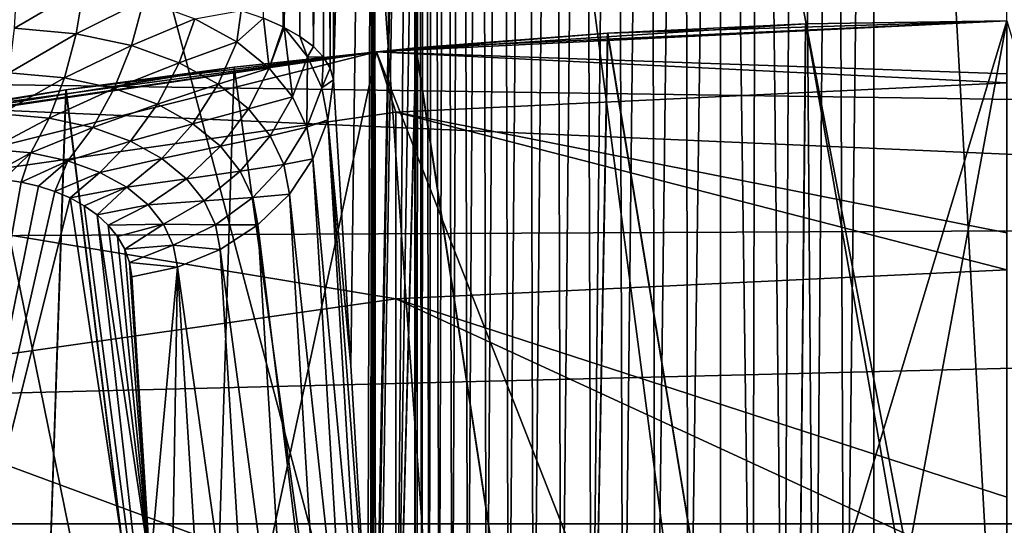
# Model space of a CAD drawing. Header units: metres. Extents: x -22 to 73, y -229 to 22.
# Tile 190 of 256: x -2.15 to -0.01, y 12.9 to 14. Entities that reach past the tile are written whole.
import ezdxf

# ---------------------------------------------------------------- set-up
doc = ezdxf.new("R2010")
doc.units = ezdxf.units.M
doc.layers.add('solid_509500_SW0001', color=7, linetype='CONTINUOUS')

msp = doc.modelspace()

# ---------------------------------------------------------------- linework, layer by layer
at = {"layer": 'solid_509500_SW0001'}
for points in [[(0, 11.699954, 120.188515), (0, 21.713963, 120.013718), (-1.892496, 21.631334, 120.013718)], [(-1.183665, 11.639926, 120.188515), (-1.892496, 21.631334, 120.013718), (-3.77059, 21.384079, 120.013718)], [(-0.592593, 11.684937, 120.188515), (0, 11.699954, 120.188515), (-1.892496, 21.631334, 120.013718)], [(-1.183665, 11.639926, 120.188515), (-0.592593, 11.684937, 120.188515), (-1.892496, 21.631334, 120.013718)], [(-1.771698, 11.565034, 120.188515), (-1.183665, 11.639926, 120.188515), (-3.77059, 21.384079, 120.013718)], [(-2.355183, 11.460456, 120.188515), (-1.771698, 11.565034, 120.188515), (-3.77059, 21.384079, 120.013718)], [(-0.418915, 12.034349, 104.008362), (-0.458777, 17.233253, 104.014366), (-0.374538, 17.237059, 104.003593)], [(-0.353765, 12.030763, 104.002045), (-0.418915, 12.034349, 104.008362), (-0.374538, 17.237059, 104.003593)], [(-0.353765, 12.030763, 104.002045), (-0.374538, 17.237059, 104.003593), (-0.289866, 17.239761, 104)], [(-0.353765, 12.030763, 104.002045), (-0.289866, 17.239761, 104), (-0.289866, 12.031115, 104)], [(0, 12.034605, 104), (-0.289866, 12.031115, 104), (-0.289866, 17.239761, 104)], [(0.289866, 14.635438, 104), (0, 12.034605, 104), (-0.289866, 17.239761, 104)], [(-0.76481, 12.116307, 104.119987), (-0.778805, 17.208456, 104.127686), (-0.702529, 17.215887, 104.089119)], [(-0.693877, 12.091243, 104.085243), (-0.76481, 12.116307, 104.119987), (-0.702529, 17.215887, 104.089119)], [(-0.693877, 12.091243, 104.085243), (-0.702529, 17.215887, 104.089119), (-0.623382, 17.22258, 104.057259)], [(-0.623488, 12.070402, 104.057297), (-0.693877, 12.091243, 104.085243), (-0.623382, 17.22258, 104.057259)], [(-0.554014, 12.053989, 104.035515), (-0.623488, 12.070402, 104.057297), (-0.623382, 17.22258, 104.057259)], [(-0.554014, 12.053989, 104.035515), (-0.623382, 17.22258, 104.057259), (-0.541935, 17.228405, 104.032288)], [(-0.485732, 12.042026, 104.019371), (-0.554014, 12.053989, 104.035515), (-0.541935, 17.228405, 104.032288)], [(-0.485732, 12.042026, 104.019371), (-0.541935, 17.228405, 104.032288), (-0.458777, 17.233253, 104.014366)], [(-0.418915, 12.034349, 104.008362), (-0.485732, 12.042026, 104.019371), (-0.458777, 17.233253, 104.014366)], [(-0.904601, 12.176755, 104.211266), (-0.920436, 17.19198, 104.223869), (-0.851635, 17.20043, 104.172707)], [(-0.835542, 12.145129, 104.162003), (-0.904601, 12.176755, 104.211266), (-0.851635, 17.20043, 104.172707)], [(-0.835542, 12.145129, 104.162003), (-0.851635, 17.20043, 104.172707), (-0.778805, 17.208456, 104.127686)], [(-0.76481, 12.116307, 104.119987), (-0.835542, 12.145129, 104.162003), (-0.778805, 17.208456, 104.127686)], [(-1.085232, 12.274171, 104.393867), (-1.097262, 17.16597, 104.409988), (-1.043748, 17.174562, 104.342987)], [(-1.030745, 12.242712, 104.328362), (-1.085232, 12.274171, 104.393867), (-1.043748, 17.174562, 104.342987)], [(-1.030745, 12.242712, 104.328362), (-1.043748, 17.174562, 104.342987), (-0.984647, 17.183296, 104.280777)], [(-0.97016, 12.209782, 104.267059), (-1.030745, 12.242712, 104.328362), (-0.984647, 17.183296, 104.280777)], [(-0.97016, 12.209782, 104.267059), (-0.984647, 17.183296, 104.280777), (-0.920436, 17.19198, 104.223869)], [(-0.904601, 12.176755, 104.211266), (-0.97016, 12.209782, 104.267059), (-0.920436, 17.19198, 104.223869)], [(-1.208099, 12.350975, 104.603958), (-1.220512, 17.142906, 104.634079), (-1.185943, 17.149981, 104.556099)], [(-1.173869, 12.328803, 104.532516), (-1.208099, 12.350975, 104.603958), (-1.185943, 17.149981, 104.556099)], [(-1.173869, 12.328803, 104.532516), (-1.185943, 17.149981, 104.556099), (-1.144773, 17.157719, 104.481216)], [(-1.132966, 12.303082, 104.462242), (-1.173869, 12.328803, 104.532516), (-1.144773, 17.157719, 104.481216)], [(-1.132966, 12.303082, 104.462242), (-1.144773, 17.157719, 104.481216), (-1.097262, 17.16597, 104.409988)], [(-1.085232, 12.274171, 104.393867), (-1.132966, 12.303082, 104.462242), (-1.097262, 17.16597, 104.409988)], [(-1.273724, 12.39503, 104.821053), (-1.28273, 17.126984, 104.880745), (-1.269048, 17.131313, 104.79702)], [(-1.257732, 12.384111, 104.748535), (-1.273724, 12.39503, 104.821053), (-1.269048, 17.131313, 104.79702)], [(-1.257732, 12.384111, 104.748535), (-1.269048, 17.131313, 104.79702), (-1.248269, 17.136646, 104.714584)], [(-1.235947, 12.369428, 104.676071), (-1.257732, 12.384111, 104.748535), (-1.248269, 17.136646, 104.714584)], [(-1.235947, 12.369428, 104.676071), (-1.248269, 17.136646, 104.714584), (-1.220512, 17.142906, 104.634079)], [(-1.208099, 12.350975, 104.603958), (-1.235947, 12.369428, 104.676071), (-1.220512, 17.142906, 104.634079)], [(-1.374979, 12.457884, 107.419868), (-1.377988, 17.069614, 107.506042), (-1.289257, 17.123735, 104.965103)], [(-1.374979, 12.457884, 107.419868), (-1.289257, 17.123735, 104.965103), (-1.372804, 12.447735, 107.357582)], [(-1.372804, 12.447735, 107.357582), (-1.289257, 17.123735, 104.965103), (-1.366214, 12.433308, 107.168877)], [(-1.366214, 12.433308, 107.168877), (-1.289257, 17.123735, 104.965103), (-1.327713, 12.419573, 106.066338)], [(-1.327713, 12.419573, 106.066338), (-1.289257, 17.123735, 104.965103), (-1.289257, 14.764738, 104.965103)], [(-1.289257, 12.40575, 104.965103), (-1.289257, 14.764738, 104.965103), (-1.28273, 17.126984, 104.880745)], [(-1.28416, 12.402199, 104.893326), (-1.289257, 12.40575, 104.965103), (-1.28273, 17.126984, 104.880745)], [(-1.273724, 12.39503, 104.821053), (-1.28416, 12.402199, 104.893326), (-1.28273, 17.126984, 104.880745)], [(-1.377988, 17.069614, 107.506042), (-1.466298, 13.871448, 110.034897), (-1.466298, 17.015234, 110.034897)], [(-1.428754, 13.249755, 108.959785), (-1.466298, 13.871448, 110.034897), (-1.377988, 17.069614, 107.506042)], [(-1.428754, 13.249755, 108.959785), (-1.377988, 17.069614, 107.506042), (-1.391491, 12.632495, 107.892693)], [(-1.385581, 12.548489, 107.72348), (-1.391491, 12.632495, 107.892693), (-1.377988, 17.069614, 107.506042)], [(-1.385581, 12.548489, 107.72348), (-1.377988, 17.069614, 107.506042), (-1.383535, 12.525357, 107.664871)], [(-1.383535, 12.525357, 107.664871), (-1.377988, 17.069614, 107.506042), (-1.379305, 12.486332, 107.543755)], [(-1.379305, 12.486332, 107.543755), (-1.377988, 17.069614, 107.506042), (-1.374979, 12.457884, 107.419868)], [(-1.575511, 13.986323, 110.455612), (-1.618199, 14.005158, 110.530807), (-1.610964, 17.002464, 110.519081)], [(-1.575511, 13.986323, 110.455612), (-1.610964, 17.002464, 110.519081), (-1.535287, 17.008299, 110.366539)], [(-1.57342, 13.985275, 110.451508), (-1.575511, 13.986323, 110.455612), (-1.535287, 17.008299, 110.366539)], [(-1.53932, 13.965889, 110.376617), (-1.57342, 13.985275, 110.451508), (-1.535287, 17.008299, 110.366539)], [(-1.510007, 13.944007, 110.294403), (-1.53932, 13.965889, 110.376617), (-1.535287, 17.008299, 110.366539)], [(-1.510007, 13.944007, 110.294403), (-1.535287, 17.008299, 110.366539), (-1.486626, 17.012573, 110.20356)], [(-1.487899, 13.920855, 110.209587), (-1.510007, 13.944007, 110.294403), (-1.486626, 17.012573, 110.20356)], [(-1.473263, 13.896597, 110.122841), (-1.487899, 13.920855, 110.209587), (-1.486626, 17.012573, 110.20356)], [(-1.473263, 13.896597, 110.122841), (-1.486626, 17.012573, 110.20356), (-1.466298, 17.015234, 110.034897)], [(-1.466298, 13.871448, 110.034897), (-1.473263, 13.896597, 110.122841), (-1.466298, 17.015234, 110.034897)], [(-15.515899, 14.056066, 0.034086), (14.857604, 13.611543, 0.034086), (13.576676, 14.88947, 0.034086)], [(-1.327713, 12.419573, 106.066338), (-1.289257, 14.764738, 104.965103), (-1.289257, 12.40575, 104.965103)], [(-18.430916, 12.905476), (-17.235994, 14.462728), (18.430916, 12.905476)], [(-17.235994, 14.462728), (17.235994, 14.462728), (18.430916, 12.905476)], [(-2.154539, 14.085131, 110.950356), (-2.009628, 14.072204, 110.889877), (-2.160383, 13.983552, 110.941063)], [(-2.009628, 14.072204, 110.889877), (-2.026406, 13.971542, 110.884933), (-2.160383, 13.983552, 110.941063)], [(-2.009628, 14.072204, 110.889877), (-1.879408, 14.04447, 110.809494), (-2.026406, 13.971542, 110.884933)], [(-15.880045, 13.468556, 0.034086), (14.857604, 13.611543, 0.034086), (-15.515899, 14.056066, 0.034086)], [(-1.879408, 14.04447, 110.809494), (-1.905832, 13.945779, 110.810219), (-2.026406, 13.971542, 110.884933)], [(-1.879408, 14.04447, 110.809494), (-1.767765, 14.004274, 110.713623), (-1.905832, 13.945779, 110.810219)], [(-1.767765, 14.004274, 110.713623), (-1.666959, 14.022264, 110.601692), (-1.676495, 13.954283, 110.606682)], [(-1.676495, 13.954283, 110.606682), (-1.666959, 14.022264, 110.601692), (-1.618199, 14.005158, 110.530807)], [(-1.767765, 14.004274, 110.713623), (-1.802221, 13.908367, 110.720917), (-1.905832, 13.945779, 110.810219)], [(-1.767765, 14.004274, 110.713623), (-1.676495, 13.954283, 110.606682), (-1.802221, 13.908367, 110.720917)], [(-1.676495, 13.954283, 110.606682), (-1.618199, 14.005158, 110.530807), (-1.605867, 13.896969, 110.492439)], [(-1.605867, 13.896969, 110.492439), (-1.618199, 14.005158, 110.530807), (-1.575511, 13.986323, 110.455612)], [(-0.60805, 11.984585, 120.443748), (-1.372323, 13.932577, 120.443748), (0, 14, 120.443748)], [(0, 14, 123.693748), (0, 14, 120.443748), (-1.372323, 13.932577, 120.443748)], [(-0.437914, 13.99315, 123.723389), (0, 14, 123.693748), (-1.372323, 13.932577, 120.443748)], [(-1.287007, 13.940718, 129.928055), (-1.37224, 13.932586, 255.443756), (0, 14, 255.443756)], [(0, 13.884529, 259.28653), (0, 14, 255.443756), (-1.37224, 13.932586, 255.443756)], [(-0.869554, 13.972969, 130.075272), (-1.287007, 13.940718, 129.928055), (0, 14, 255.443756)], [(-0.438164, 13.993141, 130.164078), (-0.869554, 13.972969, 130.075272), (0, 14, 255.443756)], [(0.60805, 11.984585, 120.443748), (-0.60805, 11.984585, 120.443748), (0, 14, 120.443748)], [(-0.462585, 11.5, 130.16066), (-0.438164, 13.993141, 130.164078), (0, 14, 130.193756)], [(0, 11.5, 130.193756), (-0.462585, 11.5, 130.16066), (0, 14, 130.193756)], [(-0.438164, 13.993141, 130.164078), (0, 14, 255.443756), (0, 14, 130.193756)], [(0, 11.5, 123.693748), (0, 14, 123.693748), (-0.437914, 13.99315, 123.723389)], [(-2.160383, 13.983552, 110.941063), (-2.026406, 13.971542, 110.884933), (-2.172478, 13.886259, 110.912315)], [(-1.605867, 13.896969, 110.492439), (-1.575511, 13.986323, 110.455612), (-1.57342, 13.985275, 110.451508)], [(-1.605867, 13.896969, 110.492439), (-1.57342, 13.985275, 110.451508), (-1.555307, 13.834394, 110.373901)], [(-1.522872, 13.921234, 110.330482), (-1.57342, 13.985275, 110.451508), (-1.53932, 13.965889, 110.376617)], [(-1.522872, 13.921234, 110.330482), (-1.555307, 13.834394, 110.373901), (-1.57342, 13.985275, 110.451508)], [(-0.869066, 13.973, 123.812103), (-0.437914, 13.99315, 123.723389), (-1.372323, 13.932577, 120.443748)], [(-0.462585, 11.5, 130.16066), (-0.869554, 13.972969, 130.075272), (-0.438164, 13.993141, 130.164078)], [(-0.462585, 11.5, 123.726845), (-0.437914, 13.99315, 123.723389), (-0.869066, 13.973, 123.812103)], [(-0.462585, 11.5, 123.726845), (0, 11.5, 123.693748), (-0.437914, 13.99315, 123.723389)], [(-2.026406, 13.971542, 110.884933), (-2.051986, 13.875416, 110.86161), (-2.172478, 13.886259, 110.912315)], [(-2.026406, 13.971542, 110.884933), (-1.905832, 13.945779, 110.810219), (-2.051986, 13.875416, 110.86161)], [(-1.522872, 13.921234, 110.330482), (-1.53932, 13.965889, 110.376617), (-1.510007, 13.944007, 110.294403)], [(-1.286402, 13.940774, 123.959175), (-0.869066, 13.973, 123.812103), (-1.372323, 13.932577, 120.443748)], [(-0.915663, 11.5, 130.062088), (-1.287007, 13.940718, 129.928055), (-0.869554, 13.972969, 130.075272)], [(-0.915663, 11.5, 123.825409), (-0.869066, 13.973, 123.812103), (-1.286402, 13.940774, 123.959175)], [(-0.915663, 11.5, 123.825409), (-0.462585, 11.5, 123.726845), (-0.869066, 13.973, 123.812103)], [(-0.462585, 11.5, 130.16066), (-0.915663, 11.5, 130.062088), (-0.869554, 13.972969, 130.075272)], [(-1.905832, 13.945779, 110.810219), (-1.943304, 13.852129, 110.793968), (-2.051986, 13.875416, 110.86161)], [(-1.905832, 13.945779, 110.810219), (-1.802221, 13.908367, 110.720917), (-1.943304, 13.852129, 110.793968)], [(-1.676495, 13.954283, 110.606682), (-1.717284, 13.861712, 110.621017), (-1.802221, 13.908367, 110.720917)], [(-1.676495, 13.954283, 110.606682), (-1.605867, 13.896969, 110.492439), (-1.717284, 13.861712, 110.621017)], [(-1.287007, 13.940718, 129.928055), (-1.682756, 13.898501, 129.724182), (-1.37224, 13.932586, 255.443756)], [(-1.35008, 11.5, 129.90007), (-1.682756, 13.898501, 129.724182), (-1.287007, 13.940718, 129.928055)], [(-1.682105, 13.89858, 124.162918), (-1.286402, 13.940774, 123.959175), (-1.372323, 13.932577, 120.443748)], [(-1.35008, 11.5, 123.987442), (-1.286402, 13.940774, 123.959175), (-1.682105, 13.89858, 124.162918)], [(-1.522872, 13.921234, 110.330482), (-1.510007, 13.944007, 110.294403), (-1.487899, 13.920855, 110.209587)], [(-1.35008, 11.5, 123.987442), (-0.915663, 11.5, 123.825409), (-1.286402, 13.940774, 123.959175)], [(-0.915663, 11.5, 130.062088), (-1.35008, 11.5, 129.90007), (-1.287007, 13.940718, 129.928055)], [(-1.817867, 11.861506, 120.443748), (-2.731303, 13.730986, 120.443748), (-1.372323, 13.932577, 120.443748)], [(-1.682105, 13.89858, 124.162918), (-1.372323, 13.932577, 120.443748), (-2.731303, 13.730986, 120.443748)], [(-2.659037, 13.745164, 128.812439), (-2.731265, 13.730994, 255.443756), (-1.37224, 13.932586, 255.443756)], [(-2.649518, 13.612026, 259.589874), (-1.37224, 13.932586, 255.443756), (-2.731265, 13.730994, 255.443756)], [(-2.37659, 13.796804, 129.160583), (-2.659037, 13.745164, 128.812439), (-1.37224, 13.932586, 255.443756)], [(-2.649518, 13.612026, 259.589874), (-1.330785, 13.80123, 259.602203), (-1.37224, 13.932586, 255.443756)], [(-2.048698, 13.84929, 129.466721), (-2.37659, 13.796804, 129.160583), (-1.37224, 13.932586, 255.443756)], [(-1.682756, 13.898501, 129.724182), (-2.048698, 13.84929, 129.466721), (-1.37224, 13.932586, 255.443756)], [(-0.60805, 11.984585, 120.443748), (-1.817867, 11.861506, 120.443748), (-1.372323, 13.932577, 120.443748)], [(-1.522872, 13.921234, 110.330482), (-1.523922, 13.768184, 110.25338), (-1.555307, 13.834394, 110.373901)], [(-1.522872, 13.921234, 110.330482), (-1.491503, 13.853724, 110.207764), (-1.523922, 13.768184, 110.25338)], [(-1.522872, 13.921234, 110.330482), (-1.487899, 13.920855, 110.209587), (-1.491503, 13.853724, 110.207764)], [(-1.491503, 13.853724, 110.207764), (-1.487899, 13.920855, 110.209587), (-1.473263, 13.896597, 110.122841)], [(0, 13.884529, 259.28653), (-1.37224, 13.932586, 255.443756), (0, 13.864489, 259.606323)], [(-1.330785, 13.80123, 259.602203), (0, 13.864489, 259.606323), (-1.37224, 13.932586, 255.443756)], [(-2.048033, 13.849388, 124.42025), (-1.682105, 13.89858, 124.162918), (-2.731303, 13.730986, 120.443748)], [(-1.757044, 11.5, 129.677856), (-2.048698, 13.84929, 129.466721), (-1.682756, 13.898501, 129.724182)], [(-1.757044, 11.5, 124.209656), (-1.682105, 13.89858, 124.162918), (-2.048033, 13.849388, 124.42025)], [(-1.802221, 13.908367, 110.720917), (-1.849591, 13.818204, 110.712837), (-1.943304, 13.852129, 110.793968)], [(-1.802221, 13.908367, 110.720917), (-1.717284, 13.861712, 110.621017), (-1.849591, 13.818204, 110.712837)], [(-1.757044, 11.5, 124.209656), (-1.35008, 11.5, 123.987442), (-1.682105, 13.89858, 124.162918)], [(-1.35008, 11.5, 129.90007), (-1.757044, 11.5, 129.677856), (-1.682756, 13.898501, 129.724182)], [(-1.605867, 13.896969, 110.492439), (-1.651368, 13.808069, 110.514008), (-1.717284, 13.861712, 110.621017)], [(-1.605867, 13.896969, 110.492439), (-1.555307, 13.834394, 110.373901), (-1.651368, 13.808069, 110.514008)], [(-1.491503, 13.853724, 110.207764), (-1.473263, 13.896597, 110.122841), (-1.466298, 13.871448, 110.034897)], [(-2.172478, 13.886259, 110.912315), (-2.051986, 13.875416, 110.86161), (-2.190319, 13.797314, 110.865318)], [(-2.051986, 13.875416, 110.86161), (-2.085298, 13.787838, 110.820885), (-2.190319, 13.797314, 110.865318)], [(-2.051986, 13.875416, 110.86161), (-1.943304, 13.852129, 110.793968), (-2.085298, 13.787838, 110.820885)], [(-1.491503, 13.853724, 110.207764), (-1.466298, 13.871448, 110.034897), (-1.47837, 13.783967, 110.08506)], [(-1.47837, 13.783967, 110.08506), (-1.466298, 13.871448, 110.034897), (-1.428754, 13.249755, 108.959785)], [(-2.375936, 13.796917, 124.726227), (-2.048033, 13.849388, 124.42025), (-2.731303, 13.730986, 120.443748)], [(-2.128281, 11.5, 129.399948), (-2.37659, 13.796804, 129.160583), (-2.048698, 13.84929, 129.466721)], [(-2.128281, 11.5, 124.487549), (-2.048033, 13.849388, 124.42025), (-2.375936, 13.796917, 124.726227)], [(-2.128281, 11.5, 124.487549), (-1.757044, 11.5, 124.209656), (-2.048033, 13.849388, 124.42025)], [(-1.757044, 11.5, 129.677856), (-2.128281, 11.5, 129.399948), (-2.048698, 13.84929, 129.466721)], [(-1.943304, 13.852129, 110.793968), (-1.99026, 13.76743, 110.761414), (-2.085298, 13.787838, 110.820885)], [(-1.943304, 13.852129, 110.793968), (-1.849591, 13.818204, 110.712837), (-1.99026, 13.76743, 110.761414)], [(-1.717284, 13.861712, 110.621017), (-1.772456, 13.775722, 110.621727), (-1.849591, 13.818204, 110.712837)], [(-1.717284, 13.861712, 110.621017), (-1.651368, 13.808069, 110.514008), (-1.772456, 13.775722, 110.621727)], [(-1.491503, 13.853724, 110.207764), (-1.47837, 13.783967, 110.08506), (-1.523922, 13.768184, 110.25338)], [(-1.330785, 13.80123, 259.602203), (0, 13.538532, 263.115448), (0, 13.864489, 259.606323)], [(-1.555307, 13.834394, 110.373901), (-1.604051, 13.749343, 110.402695), (-1.651368, 13.808069, 110.514008)], [(-1.555307, 13.834394, 110.373901), (-1.523922, 13.768184, 110.25338), (-1.604051, 13.749343, 110.402695)], [(-1.849591, 13.818204, 110.712837), (-1.907899, 13.73755, 110.689735), (-1.99026, 13.76743, 110.761414)], [(-1.849591, 13.818204, 110.712837), (-1.772456, 13.775722, 110.621727), (-1.907899, 13.73755, 110.689735)], [(-1.651368, 13.808069, 110.514008), (-1.712341, 13.726667, 110.523735), (-1.772456, 13.775722, 110.621727)], [(-1.651368, 13.808069, 110.514008), (-1.604051, 13.749343, 110.402695), (-1.712341, 13.726667, 110.523735)], [(-1.330785, 13.395132, 263.747192), (-1.330785, 13.80123, 259.602203), (-2.649518, 13.612026, 259.589874)], [(-2.456216, 11.5, 124.815491), (-2.128281, 11.5, 124.487549), (-2.375936, 13.796917, 124.726227)], [(-2.128281, 11.5, 129.399948), (-2.456216, 11.5, 129.072021), (-2.37659, 13.796804, 129.160583)], [(-2.190319, 13.797314, 110.865318), (-2.085298, 13.787838, 110.820885), (-2.213162, 13.720429, 110.802032)], [(-2.085298, 13.787838, 110.820885), (-2.124954, 13.712464, 110.76445), (-2.213162, 13.720429, 110.802032)], [(-2.085298, 13.787838, 110.820885), (-1.99026, 13.76743, 110.761414), (-2.124954, 13.712464, 110.76445)], [(-1.523922, 13.768184, 110.25338), (-1.47837, 13.783967, 110.08506), (-1.510813, 13.699608, 110.132698)], [(-1.510813, 13.699608, 110.132698), (-1.47837, 13.783967, 110.08506), (-1.40357, 12.545005, 107.942894)], [(-1.428754, 13.249755, 108.959785), (-1.391491, 12.632495, 107.892693), (-1.47837, 13.783967, 110.08506)], [(-1.47837, 13.783967, 110.08506), (-1.391491, 12.632495, 107.892693), (-1.40357, 12.545005, 107.942894)], [(-1.330785, 13.80123, 259.602203), (0, 13.457989, 263.755402), (0, 13.538532, 263.115448)], [(-1.330785, 13.395132, 263.747192), (0, 13.457989, 263.755402), (-1.330785, 13.80123, 259.602203)], [(-1.99026, 13.76743, 110.761414), (-2.04474, 13.69522, 110.713913), (-2.124954, 13.712464, 110.76445)], [(-1.99026, 13.76743, 110.761414), (-1.907899, 13.73755, 110.689735), (-2.04474, 13.69522, 110.713913)], [(-1.772456, 13.775722, 110.621727), (-1.839706, 13.699904, 110.60878), (-1.907899, 13.73755, 110.689735)], [(-1.772456, 13.775722, 110.621727), (-1.712341, 13.726667, 110.523735), (-1.839706, 13.699904, 110.60878)], [(-1.523922, 13.768184, 110.25338), (-1.574603, 13.687057, 110.289276), (-1.604051, 13.749343, 110.402695)], [(-1.523922, 13.768184, 110.25338), (-1.510813, 13.699608, 110.132698), (-1.574603, 13.687057, 110.289276)], [(-1.604051, 13.749343, 110.402695), (-1.669017, 13.672746, 110.421425), (-1.712341, 13.726667, 110.523735)], [(-1.604051, 13.749343, 110.402695), (-1.574603, 13.687057, 110.289276), (-1.669017, 13.672746, 110.421425)], [(-1.817867, 11.861506, 120.443748), (-3.009032, 11.616614, 120.443748), (-2.731303, 13.730986, 120.443748)], [(-2.224255, 13.658154, 110.719551), (-2.213162, 13.720429, 110.802032), (-2.124954, 13.712464, 110.76445)], [(-1.907899, 13.73755, 110.689735), (-1.97471, 13.669773, 110.652565), (-2.04474, 13.69522, 110.713913)], [(-1.907899, 13.73755, 110.689735), (-1.839706, 13.699904, 110.60878), (-1.97471, 13.669773, 110.652565)], [(-1.712341, 13.726667, 110.523735), (-1.786241, 13.656161, 110.52121), (-1.839706, 13.699904, 110.60878)], [(-1.712341, 13.726667, 110.523735), (-1.669017, 13.672746, 110.421425), (-1.786241, 13.656161, 110.52121)], [(-2.184505, 13.654582, 110.702469), (-2.224255, 13.658154, 110.719551), (-2.124954, 13.712464, 110.76445)], [(-2.145903, 13.648473, 110.681541), (-2.184505, 13.654582, 110.702469), (-2.124954, 13.712464, 110.76445)], [(-2.145903, 13.648473, 110.681541), (-2.124954, 13.712464, 110.76445), (-2.04474, 13.69522, 110.713913)], [(-1.839706, 13.699904, 110.60878), (-1.916228, 13.637424, 110.58271), (-1.97471, 13.669773, 110.652565)], [(-1.839706, 13.699904, 110.60878), (-1.786241, 13.656161, 110.52121), (-1.916228, 13.637424, 110.58271)], [(-1.574603, 13.687057, 110.289276), (-1.510813, 13.699608, 110.132698), (-1.562262, 13.622424, 110.175529)], [(-1.562262, 13.622424, 110.175529), (-1.510813, 13.699608, 110.132698), (-1.435778, 12.461126, 107.990295)], [(-1.510813, 13.699608, 110.132698), (-1.40357, 12.545005, 107.942894), (-1.435778, 12.461126, 107.990295)], [(-2.108703, 13.639768, 110.656723), (-2.145903, 13.648473, 110.681541), (-2.04474, 13.69522, 110.713913)], [(-2.073197, 13.628395, 110.62793), (-2.108703, 13.639768, 110.656723), (-2.04474, 13.69522, 110.713913)], [(-2.073197, 13.628395, 110.62793), (-2.04474, 13.69522, 110.713913), (-1.97471, 13.669773, 110.652565)], [(-1.574603, 13.687057, 110.289276), (-1.641956, 13.615355, 110.316856), (-1.669017, 13.672746, 110.421425)], [(-1.574603, 13.687057, 110.289276), (-1.562262, 13.622424, 110.175529), (-1.641956, 13.615355, 110.316856)], [(-2.039745, 13.614291, 110.595123), (-2.073197, 13.628395, 110.62793), (-1.97471, 13.669773, 110.652565)], [(-2.039745, 13.614291, 110.595123), (-1.97471, 13.669773, 110.652565), (-1.916228, 13.637424, 110.58271)], [(-1.786241, 13.656161, 110.52121), (-1.869981, 13.599495, 110.506538), (-1.916228, 13.637424, 110.58271)], [(-1.786241, 13.656161, 110.52121), (-1.747493, 13.607799, 110.429306), (-1.869981, 13.599495, 110.506538)], [(-1.669017, 13.672746, 110.421425), (-1.747493, 13.607799, 110.429306), (-1.786241, 13.656161, 110.52121)], [(-1.669017, 13.672746, 110.421425), (-1.641956, 13.615355, 110.316856), (-1.747493, 13.607799, 110.429306)], [(-2.4205, 12.100546, 108.125244), (-2.184505, 13.654582, 110.702469), (-2.145903, 13.648473, 110.681541)], [(-2.4205, 12.100546, 108.125244), (-2.145903, 13.648473, 110.681541), (-2.108703, 13.639768, 110.656723)], [(-2.4205, 12.100546, 108.125244), (-2.108703, 13.639768, 110.656723), (-2.073197, 13.628395, 110.62793)], [(-2.008786, 13.597413, 110.558319), (-2.039745, 13.614291, 110.595123), (-1.916228, 13.637424, 110.58271)], [(-1.980821, 13.577755, 110.517593), (-2.008786, 13.597413, 110.558319), (-1.916228, 13.637424, 110.58271)], [(-1.980821, 13.577755, 110.517593), (-1.916228, 13.637424, 110.58271), (-1.869981, 13.599495, 110.506538)], [(-2.4205, 12.100546, 108.125244), (-2.073197, 13.628395, 110.62793), (-2.039745, 13.614291, 110.595123)], [(-2.4205, 12.100546, 108.125244), (-2.039745, 13.614291, 110.595123), (-1.827075, 12.204254, 108.125244)], [(-2.008786, 13.597413, 110.558319), (-1.827075, 12.204254, 108.125244), (-2.039745, 13.614291, 110.595123)], [(-1.641956, 13.615355, 110.316856), (-1.72317, 13.556071, 110.334984), (-1.747493, 13.607799, 110.429306)], [(-1.641956, 13.615355, 110.316856), (-1.630568, 13.555638, 110.211754), (-1.72317, 13.556071, 110.334984)], [(-1.641956, 13.615355, 110.316856), (-1.562262, 13.622424, 110.175529), (-1.630568, 13.555638, 110.211754)], [(-1.630568, 13.555638, 110.211754), (-1.562262, 13.622424, 110.175529), (-1.486785, 12.384322, 108.032951)], [(-1.562262, 13.622424, 110.175529), (-1.435778, 12.461126, 107.990295), (-1.486785, 12.384322, 108.032951)], [(-16.174217, 12.84304, 0.034086), (16.018755, 12.223828, 0.034086), (14.857604, 13.611543, 0.034086)], [(-16.174217, 12.84304, 0.034086), (14.857604, 13.611543, 0.034086), (-15.880045, 13.468556, 0.034086)], [(-2.649518, 13.207133, 263.722565), (-1.330785, 13.395132, 263.747192), (-2.649518, 13.612026, 259.589874)], [(-1.980821, 13.577755, 110.517593), (-1.827075, 12.204254, 108.125244), (-2.008786, 13.597413, 110.558319)], [(-1.956398, 13.555366, 110.473145), (-1.980821, 13.577755, 110.517593), (-1.869981, 13.599495, 110.506538)], [(-1.956398, 13.555366, 110.473145), (-1.869981, 13.599495, 110.506538), (-1.836201, 13.557216, 110.426018)], [(-1.747493, 13.607799, 110.429306), (-1.836201, 13.557216, 110.426018), (-1.869981, 13.599495, 110.506538)], [(-1.747493, 13.607799, 110.429306), (-1.72317, 13.556071, 110.334984), (-1.836201, 13.557216, 110.426018)], [(-1.980821, 13.577755, 110.517593), (-1.865495, 12.811933, 109.176208), (-1.827075, 12.204254, 108.125244)], [(-1.956398, 13.555366, 110.473145), (-1.865495, 12.811933, 109.176208), (-1.980821, 13.577755, 110.517593)], [(-1.936092, 13.530369, 110.425285), (-1.956398, 13.555366, 110.473145), (-1.836201, 13.557216, 110.426018)], [(-1.936092, 13.530369, 110.425285), (-1.865495, 12.811933, 109.176208), (-1.956398, 13.555366, 110.473145)], [(-1.920482, 13.503006, 110.37455), (-1.936092, 13.530369, 110.425285), (-1.836201, 13.557216, 110.426018)], [(-1.920482, 13.503006, 110.37455), (-1.836201, 13.557216, 110.426018), (-1.814852, 13.511682, 110.342888)], [(-1.72317, 13.556071, 110.334984), (-1.814852, 13.511682, 110.342888), (-1.836201, 13.557216, 110.426018)], [(-1.72317, 13.556071, 110.334984), (-1.71288, 13.502039, 110.239868), (-1.814852, 13.511682, 110.342888)], [(-1.72317, 13.556071, 110.334984), (-1.630568, 13.555638, 110.211754), (-1.71288, 13.502039, 110.239868)], [(-1.71288, 13.502039, 110.239868), (-1.630568, 13.555638, 110.211754), (-1.554486, 12.317762, 108.069092)], [(-1.630568, 13.555638, 110.211754), (-1.486785, 12.384322, 108.032951), (-1.554486, 12.317762, 108.069092)], [(-1.920482, 13.503006, 110.37455), (-1.865495, 12.811933, 109.176208), (-1.936092, 13.530369, 110.425285)], [(-1.910076, 13.47364, 110.321655), (-1.920482, 13.503006, 110.37455), (-1.814852, 13.511682, 110.342888)], [(-1.910076, 13.47364, 110.321655), (-1.814852, 13.511682, 110.342888), (-1.80576, 13.463863, 110.258698)], [(-1.814852, 13.511682, 110.342888), (-1.71288, 13.502039, 110.239868), (-1.80576, 13.463863, 110.258698)], [(-1.910076, 13.47364, 110.321655), (-1.865495, 12.811933, 109.176208), (-1.920482, 13.503006, 110.37455)], [(-1.80576, 13.463863, 110.258698), (-1.71288, 13.502039, 110.239868), (-1.636086, 12.264195, 108.097237)], [(-1.71288, 13.502039, 110.239868), (-1.554486, 12.317762, 108.069092), (-1.636086, 12.264195, 108.097237)], [(-1.910076, 13.47364, 110.321655), (-1.80576, 13.463863, 110.258698), (-1.90523, 13.442719, 110.267448)], [(-1.910076, 13.47364, 110.321655), (-1.90523, 13.442719, 110.267448), (-1.865495, 12.811933, 109.176208)], [(-1.865495, 12.811933, 109.176208), (-1.90523, 13.442719, 110.267448), (-1.80576, 13.463863, 110.258698)], [(-1.865495, 12.811933, 109.176208), (-1.80576, 13.463863, 110.258698), (-1.827075, 12.204254, 108.125244)], [(-1.80576, 13.463863, 110.258698), (-1.728217, 12.225831, 108.116219), (-1.827075, 12.204254, 108.125244)], [(-1.80576, 13.463863, 110.258698), (-1.636086, 12.264195, 108.097237), (-1.728217, 12.225831, 108.116219)], [(-1.330785, 13.395132, 263.747192), (0, 12.963259, 266.916687), (0, 13.457989, 263.755402)], [(-1.330785, 12.720037, 267.856903), (-1.330785, 13.395132, 263.747192), (-2.649518, 13.207133, 263.722565)], [(-1.330785, 13.395132, 263.747192), (0, 12.782224, 267.869232), (0, 12.963259, 266.916687)], [(-1.330785, 12.720037, 267.856903), (0, 12.782224, 267.869232), (-1.330785, 13.395132, 263.747192)], [(-2.649518, 12.534039, 267.820099), (-1.330785, 12.720037, 267.856903), (-2.649518, 13.207133, 263.722565)], [(-19.485569, 11.250006), (-18.430916, 12.905476), (19.485569, 11.250006)], [(-18.430916, 12.905476), (18.430916, 12.905476), (19.485569, 11.250006)]]:
    msp.add_3dface(points, dxfattribs=at)

doc.saveas('drawing.dxf')
